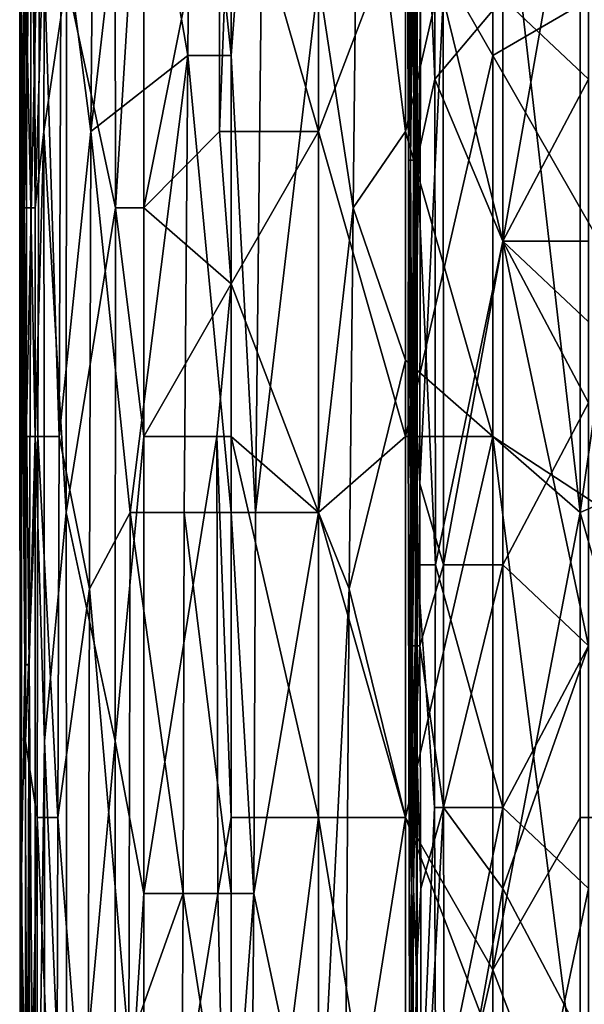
# Model space of a CAD drawing. Extents: x -1.1 to 1.1, y -0.36 to 0.36.
# Tile 49 of 256: x -1.0163 to -0.9873, y -0.1301 to -0.0796. Entities that reach past the tile are written whole.
import ezdxf

# ---------------------------------------------------------------- set-up
doc = ezdxf.new("R2010")
doc.units = 0

msp = doc.modelspace()

# ---------------------------------------------------------------- linework, layer by layer
for points in [[(-1.011387, -0.050182, 0.272269), (-1.011346, -0.089245, 0.272269), (-1.013846, -0.077526, 0.276175)], [(-1.011346, -0.089245, 0.272269), (-1.011387, -0.050182, 0.272269), (-1.009887, -0.065807, 0.270846)], [(-1.005416, -0.081432, 0.368485), (-1.005416, -0.050182, 0.368155), (-1.007478, -0.061901, 0.366019)], [(-1.005416, -0.050182, 0.368155), (-1.005416, -0.081432, 0.368485), (-1.003664, -0.057995, 0.369925)], [(-1.016225, -0.054088, 0.338675), (-1.016243, -0.061901, 0.330862), (-1.016228, -0.089245, 0.338675)], [(-1.016228, -0.089245, 0.338675), (-1.016156, -0.057995, 0.342581), (-1.016225, -0.054088, 0.338675)], [(-1.016243, -0.061901, 0.330862), (-1.015857, -0.057995, 0.295706), (-1.016136, -0.093151, 0.319144)], [(-1.016156, -0.057995, 0.342581), (-1.016228, -0.089245, 0.338675), (-1.01616, -0.085338, 0.342581)], [(-1.015872, -0.069713, 0.346487), (-1.016156, -0.057995, 0.342581), (-1.01616, -0.085338, 0.342581)], [(-1.016017, -0.089245, 0.307425), (-1.016136, -0.093151, 0.319144), (-1.015857, -0.057995, 0.295706)], [(-1.015849, -0.081432, 0.295706), (-1.016017, -0.089245, 0.307425), (-1.015857, -0.057995, 0.295706)], [(-1.015857, -0.057995, 0.295706), (-1.015674, -0.061901, 0.287894), (-1.015849, -0.081432, 0.295706)], [(-1.005416, -0.081432, 0.368485), (-1.004174, -0.10487, 0.369925), (-1.003664, -0.057995, 0.369925)], [(-1.000946, -0.057995, 0.266675), (-1.000946, -0.085338, 0.26666), (-1.005416, -0.069713, 0.268059)], [(-1.000946, -0.077526, 0.372435), (-1.003664, -0.057995, 0.369925), (-1.004174, -0.10487, 0.369925)], [(-0.996475, -0.07362, 0.266175), (-1.000946, -0.085338, 0.26666), (-1.000946, -0.057995, 0.266675)], [(-1.016252, -0.097057, 0.334769), (-1.016228, -0.089245, 0.338675), (-1.016243, -0.061901, 0.330862)], [(-1.016243, -0.061901, 0.330862), (-1.016136, -0.093151, 0.319144), (-1.016252, -0.097057, 0.334769)], [(-1.015674, -0.061901, 0.287894), (-1.015677, -0.089245, 0.287894), (-1.015849, -0.081432, 0.295706)], [(-1.015674, -0.061901, 0.287894), (-1.015464, -0.089245, 0.283987), (-1.015677, -0.089245, 0.287894)], [(-1.015464, -0.089245, 0.283987), (-1.015674, -0.061901, 0.287894), (-1.015503, -0.061901, 0.283987)], [(-1.014984, -0.07362, 0.280081), (-1.015464, -0.089245, 0.283987), (-1.015503, -0.061901, 0.283987)], [(-1.007638, -0.081432, 0.366019), (-1.007478, -0.061901, 0.366019), (-1.010354, -0.065807, 0.362112)], [(-1.007478, -0.061901, 0.366019), (-1.007638, -0.081432, 0.366019), (-1.005416, -0.081432, 0.368485)], [(-0.995886, -0.086797, 0.264531), (-0.995886, -0.061896, 0.264709), (-0.996396, -0.074346, 0.263134)], [(-0.996029, -0.070196, 0.22932), (-0.995961, -0.061896, 0.225563), (-0.99602, -0.095097, 0.22932)], [(-0.99602, -0.095097, 0.22932), (-0.995961, -0.061896, 0.225563), (-0.995964, -0.099247, 0.225563)], [(-0.995716, -0.078496, 0.221806), (-0.995964, -0.099247, 0.225563), (-0.995961, -0.061896, 0.225563)], [(-0.994987, -0.061896, 0.266891), (-0.995886, -0.061896, 0.264709), (-0.994973, -0.082647, 0.266891)], [(-0.995886, -0.061896, 0.264709), (-0.995886, -0.086797, 0.264531), (-0.994973, -0.082647, 0.266891)], [(-0.994973, -0.082647, 0.266891), (-0.991497, -0.078496, 0.269855), (-0.994987, -0.061896, 0.266891)], [(-1.0126, -0.085338, 0.358206), (-1.010354, -0.065807, 0.362112), (-1.012474, -0.069713, 0.358206)], [(-1.010354, -0.065807, 0.362112), (-1.0126, -0.085338, 0.358206), (-1.007638, -0.081432, 0.366019)], [(-1.009887, -0.089245, 0.270869), (-1.011346, -0.089245, 0.272269), (-1.009887, -0.065807, 0.270846)], [(-1.009887, -0.089245, 0.270869), (-1.009887, -0.065807, 0.270846), (-1.006005, -0.069713, 0.268362)], [(-1.000946, -0.077526, 0.372435), (-0.999168, -0.089245, 0.373831), (-0.998915, -0.065807, 0.373831)], [(-0.999168, -0.089245, 0.373831), (-0.996475, -0.085338, 0.375639), (-0.998915, -0.065807, 0.373831)], [(-0.996475, -0.069713, 0.375433), (-0.998915, -0.065807, 0.373831), (-0.996475, -0.085338, 0.375639)], [(-0.996475, -0.085338, 0.375639), (-0.992004, -0.065807, 0.378074), (-0.996475, -0.069713, 0.375433)], [(-0.992004, -0.100963, 0.37836), (-0.992004, -0.065807, 0.378074), (-0.996475, -0.085338, 0.375639)], [(-0.994549, -0.078496, 0.218049), (-0.991497, -0.066046, 0.215993), (-0.991497, -0.090947, 0.21606)], [(-0.987532, -0.10487, 0.380621), (-0.987532, -0.065807, 0.380319), (-0.992004, -0.065807, 0.378074)], [(-0.992004, -0.065807, 0.378074), (-0.992004, -0.100963, 0.37836), (-0.987532, -0.10487, 0.380621)], [(-0.991497, -0.078496, 0.269855), (-0.987107, -0.082647, 0.270024), (-0.987107, -0.066046, 0.270026)], [(-0.991497, -0.066046, 0.215993), (-0.987107, -0.066046, 0.215532), (-0.991497, -0.090947, 0.21606)], [(-0.987107, -0.066046, 0.215532), (-0.987107, -0.090947, 0.215532), (-0.991497, -0.090947, 0.21606)], [(-0.987532, -0.10487, 0.380621), (-0.983061, -0.07362, 0.382322), (-0.987532, -0.065807, 0.380319)], [(-1.01616, -0.085338, 0.342581), (-1.015918, -0.100963, 0.346487), (-1.015872, -0.069713, 0.346487)], [(-1.015225, -0.069713, 0.350394), (-1.015872, -0.069713, 0.346487), (-1.015918, -0.100963, 0.346487)], [(-1.015225, -0.069713, 0.350394), (-1.015918, -0.100963, 0.346487), (-1.015321, -0.100963, 0.350394)], [(-1.015225, -0.069713, 0.350394), (-1.015321, -0.100963, 0.350394), (-1.014231, -0.100963, 0.3543)], [(-1.014124, -0.07362, 0.3543), (-1.015225, -0.069713, 0.350394), (-1.014231, -0.100963, 0.3543)], [(-1.012474, -0.069713, 0.358206), (-1.014124, -0.07362, 0.3543), (-1.0126, -0.085338, 0.358206)], [(-1.006005, -0.069713, 0.268362), (-1.006021, -0.085338, 0.268362), (-1.009887, -0.089245, 0.270869)], [(-1.006021, -0.085338, 0.268362), (-1.006005, -0.069713, 0.268362), (-1.005416, -0.069713, 0.268059)], [(-1.005416, -0.069713, 0.268059), (-1.000946, -0.085338, 0.26666), (-1.006021, -0.085338, 0.268362)], [(-0.996312, -0.074346, 0.259377), (-0.996195, -0.070196, 0.244349), (-0.99623, -0.086797, 0.251863)], [(-0.996195, -0.070196, 0.244349), (-0.996029, -0.070196, 0.22932), (-0.99623, -0.086797, 0.251863)], [(-0.996078, -0.086797, 0.233077), (-0.99623, -0.086797, 0.251863), (-0.996029, -0.070196, 0.22932)], [(-0.996029, -0.070196, 0.22932), (-0.99602, -0.095097, 0.22932), (-0.996078, -0.086797, 0.233077)], [(-1.014984, -0.07362, 0.280081), (-1.015009, -0.085338, 0.280081), (-1.015464, -0.089245, 0.283987)], [(-1.014984, -0.07362, 0.280081), (-1.013846, -0.077526, 0.276175), (-1.015009, -0.085338, 0.280081)], [(-1.014124, -0.07362, 0.3543), (-1.014231, -0.100963, 0.3543), (-1.0126, -0.085338, 0.358206)], [(-0.996475, -0.07362, 0.266175), (-0.996475, -0.100963, 0.266125), (-1.000946, -0.085338, 0.26666)], [(-0.992004, -0.081432, 0.266055), (-0.996475, -0.07362, 0.266175), (-0.992004, -0.07362, 0.266067)], [(-0.992004, -0.081432, 0.266055), (-0.996475, -0.100963, 0.266125), (-0.996475, -0.07362, 0.266175)], [(-0.992004, -0.07362, 0.266067), (-0.97859, -0.07362, 0.266252), (-0.992004, -0.081432, 0.266055)], [(-0.992004, -0.081432, 0.266055), (-0.97859, -0.07362, 0.266252), (-0.974119, -0.112682, 0.266243)], [(-0.983061, -0.07362, 0.382322), (-0.987532, -0.10487, 0.380621), (-0.97859, -0.100963, 0.384191)], [(-0.996396, -0.074346, 0.263134), (-0.996328, -0.086797, 0.263134), (-0.995886, -0.086797, 0.264531)], [(-0.996396, -0.074346, 0.263134), (-0.996312, -0.074346, 0.259377), (-0.996328, -0.086797, 0.263134)], [(-0.99623, -0.086797, 0.251863), (-0.996328, -0.086797, 0.263134), (-0.996312, -0.074346, 0.259377)], [(-1.015009, -0.085338, 0.280081), (-1.013846, -0.077526, 0.276175), (-1.013867, -0.10487, 0.276175)], [(-1.013846, -0.077526, 0.276175), (-1.011346, -0.089245, 0.272269), (-1.013867, -0.10487, 0.276175)], [(-1.000946, -0.077526, 0.372435), (-1.004174, -0.10487, 0.369925), (-1.000946, -0.10487, 0.372682)], [(-1.000946, -0.077526, 0.372435), (-1.000946, -0.10487, 0.372682), (-0.999168, -0.089245, 0.373831)], [(-0.995743, -0.103397, 0.221806), (-0.995964, -0.099247, 0.225563), (-0.995716, -0.078496, 0.221806)], [(-0.995716, -0.078496, 0.221806), (-0.994549, -0.078496, 0.218049), (-0.995743, -0.103397, 0.221806)], [(-0.99454, -0.107547, 0.218049), (-0.995743, -0.103397, 0.221806), (-0.994549, -0.078496, 0.218049)], [(-0.991497, -0.078496, 0.269855), (-0.994973, -0.082647, 0.266891), (-0.991497, -0.090947, 0.269844)], [(-0.99454, -0.107547, 0.218049), (-0.994549, -0.078496, 0.218049), (-0.991497, -0.090947, 0.21606)], [(-0.987107, -0.082647, 0.270024), (-0.991497, -0.078496, 0.269855), (-0.991497, -0.090947, 0.269844)], [(-1.015849, -0.081432, 0.295706), (-1.015677, -0.089245, 0.287894), (-1.016017, -0.089245, 0.307425)], [(-1.007638, -0.081432, 0.366019), (-1.0126, -0.085338, 0.358206), (-1.010584, -0.10487, 0.362112)], [(-1.010584, -0.10487, 0.362112), (-1.00782, -0.10487, 0.366019), (-1.007638, -0.081432, 0.366019)], [(-1.007638, -0.081432, 0.366019), (-1.00782, -0.10487, 0.366019), (-1.005416, -0.10487, 0.368701)], [(-1.005416, -0.10487, 0.368701), (-1.005416, -0.081432, 0.368485), (-1.007638, -0.081432, 0.366019)], [(-1.005416, -0.081432, 0.368485), (-1.005416, -0.10487, 0.368701), (-1.004174, -0.10487, 0.369925)], [(-0.992004, -0.081432, 0.266055), (-0.992004, -0.100963, 0.266028), (-0.996475, -0.100963, 0.266125)], [(-0.974119, -0.112682, 0.266243), (-0.992004, -0.100963, 0.266028), (-0.992004, -0.081432, 0.266055)], [(-0.995886, -0.086797, 0.264531), (-0.994951, -0.107547, 0.266891), (-0.994973, -0.082647, 0.266891)], [(-0.994951, -0.107547, 0.266891), (-0.991497, -0.090947, 0.269844), (-0.994973, -0.082647, 0.266891)], [(-0.991497, -0.090947, 0.269844), (-0.987107, -0.095097, 0.27003), (-0.987107, -0.082647, 0.270024)], [(-1.016224, -0.116588, 0.338675), (-1.01616, -0.085338, 0.342581), (-1.016228, -0.089245, 0.338675)], [(-1.01616, -0.085338, 0.342581), (-1.016224, -0.116588, 0.338675), (-1.016172, -0.120495, 0.342581)], [(-1.01616, -0.085338, 0.342581), (-1.016172, -0.120495, 0.342581), (-1.015947, -0.116588, 0.346487)], [(-1.015918, -0.100963, 0.346487), (-1.01616, -0.085338, 0.342581), (-1.015947, -0.116588, 0.346487)], [(-1.015464, -0.089245, 0.283987), (-1.015009, -0.085338, 0.280081), (-1.015468, -0.100963, 0.283987)], [(-1.015009, -0.085338, 0.280081), (-1.014976, -0.116588, 0.280081), (-1.015468, -0.100963, 0.283987)], [(-1.014976, -0.116588, 0.280081), (-1.015009, -0.085338, 0.280081), (-1.013867, -0.10487, 0.276175)], [(-1.0126, -0.085338, 0.358206), (-1.014231, -0.100963, 0.3543), (-1.012671, -0.108776, 0.358206)], [(-1.012671, -0.108776, 0.358206), (-1.010584, -0.10487, 0.362112), (-1.0126, -0.085338, 0.358206)], [(-1.005416, -0.093151, 0.268043), (-1.009887, -0.089245, 0.270869), (-1.006021, -0.085338, 0.268362)], [(-1.005416, -0.093151, 0.268043), (-1.006021, -0.085338, 0.268362), (-1.000946, -0.085338, 0.26666)], [(-1.000946, -0.085338, 0.26666), (-1.000946, -0.10487, 0.266645), (-1.005416, -0.093151, 0.268043)], [(-0.996475, -0.100963, 0.266125), (-1.000946, -0.10487, 0.266645), (-1.000946, -0.085338, 0.26666)], [(-0.996475, -0.085338, 0.375639), (-0.999168, -0.089245, 0.373831), (-0.996475, -0.097057, 0.375712)], [(-0.996475, -0.097057, 0.375712), (-0.992004, -0.100963, 0.37836), (-0.996475, -0.085338, 0.375639)], [(-0.995886, -0.086797, 0.264531), (-0.996328, -0.086797, 0.263134), (-0.996345, -0.099247, 0.263134)], [(-0.996328, -0.086797, 0.263134), (-0.996255, -0.090947, 0.259377), (-0.996345, -0.099247, 0.263134)], [(-0.995886, -0.107547, 0.264519), (-0.995886, -0.086797, 0.264531), (-0.996345, -0.099247, 0.263134)], [(-0.99623, -0.086797, 0.251863), (-0.996255, -0.090947, 0.259377), (-0.996328, -0.086797, 0.263134)], [(-0.996255, -0.090947, 0.259377), (-0.99623, -0.086797, 0.251863), (-0.99622, -0.103397, 0.25562)], [(-0.99623, -0.086797, 0.251863), (-0.996147, -0.103397, 0.244349), (-0.99622, -0.103397, 0.25562)], [(-0.99623, -0.086797, 0.251863), (-0.996078, -0.086797, 0.233077), (-0.996147, -0.103397, 0.244349)], [(-0.996078, -0.086797, 0.233077), (-0.99602, -0.095097, 0.22932), (-0.996147, -0.103397, 0.244349)], [(-0.995886, -0.107547, 0.264519), (-0.994951, -0.107547, 0.266891), (-0.995886, -0.086797, 0.264531)], [(-1.016228, -0.089245, 0.338675), (-1.016252, -0.097057, 0.334769), (-1.016224, -0.116588, 0.338675)], [(-1.016136, -0.093151, 0.319144), (-1.016017, -0.089245, 0.307425), (-1.015983, -0.112682, 0.307425)], [(-1.015767, -0.112682, 0.2918), (-1.015983, -0.112682, 0.307425), (-1.016017, -0.089245, 0.307425)], [(-1.016017, -0.089245, 0.307425), (-1.015677, -0.089245, 0.287894), (-1.015767, -0.112682, 0.2918)], [(-1.015677, -0.089245, 0.287894), (-1.015468, -0.100963, 0.283987), (-1.015767, -0.112682, 0.2918)], [(-1.015468, -0.100963, 0.283987), (-1.015677, -0.089245, 0.287894), (-1.015464, -0.089245, 0.283987)], [(-1.011359, -0.116588, 0.272269), (-1.013867, -0.10487, 0.276175), (-1.011346, -0.089245, 0.272269)], [(-1.011359, -0.116588, 0.272269), (-1.011346, -0.089245, 0.272269), (-1.009887, -0.100963, 0.270837)], [(-1.009887, -0.100963, 0.270837), (-1.011346, -0.089245, 0.272269), (-1.009887, -0.089245, 0.270869)], [(-1.009887, -0.100963, 0.270837), (-1.009887, -0.089245, 0.270869), (-1.005416, -0.093151, 0.268043)], [(-1.000946, -0.10487, 0.372682), (-0.999376, -0.108776, 0.373831), (-0.999168, -0.089245, 0.373831)], [(-0.999376, -0.108776, 0.373831), (-0.996475, -0.097057, 0.375712), (-0.999168, -0.089245, 0.373831)], [(-0.996255, -0.090947, 0.259377), (-0.99622, -0.103397, 0.25562), (-0.996345, -0.099247, 0.263134)], [(-0.991497, -0.119997, 0.269925), (-0.991497, -0.090947, 0.269844), (-0.994951, -0.107547, 0.266891)], [(-0.991497, -0.090947, 0.21606), (-0.991497, -0.107547, 0.21605), (-0.99454, -0.107547, 0.218049)], [(-0.987107, -0.099247, 0.215513), (-0.991497, -0.090947, 0.21606), (-0.987107, -0.090947, 0.215532)], [(-0.987107, -0.099247, 0.215513), (-0.991497, -0.107547, 0.21605), (-0.991497, -0.090947, 0.21606)], [(-0.987107, -0.095097, 0.27003), (-0.991497, -0.090947, 0.269844), (-0.987107, -0.111697, 0.270078)], [(-0.991497, -0.090947, 0.269844), (-0.991497, -0.119997, 0.269925), (-0.987107, -0.111697, 0.270078)], [(-1.016252, -0.097057, 0.334769), (-1.016136, -0.093151, 0.319144), (-1.016174, -0.124401, 0.32305)], [(-1.016136, -0.093151, 0.319144), (-1.015983, -0.112682, 0.307425), (-1.016174, -0.124401, 0.32305)], [(-1.005416, -0.093151, 0.268043), (-1.006148, -0.100963, 0.268362), (-1.009887, -0.100963, 0.270837)], [(-1.005416, -0.093151, 0.268043), (-1.005416, -0.100963, 0.267986), (-1.006148, -0.100963, 0.268362)], [(-1.000946, -0.10487, 0.266645), (-1.005416, -0.100963, 0.267986), (-1.005416, -0.093151, 0.268043)], [(-0.996147, -0.103397, 0.244349), (-0.99602, -0.095097, 0.22932), (-0.996124, -0.111697, 0.244349)], [(-0.99602, -0.095097, 0.22932), (-0.995964, -0.099247, 0.225563), (-0.996124, -0.111697, 0.244349)], [(-1.016174, -0.124401, 0.32305), (-1.016224, -0.116588, 0.338675), (-1.016252, -0.097057, 0.334769)], [(-0.996475, -0.120495, 0.375796), (-0.996475, -0.097057, 0.375712), (-0.999376, -0.108776, 0.373831)], [(-0.996475, -0.120495, 0.375796), (-0.992004, -0.100963, 0.37836), (-0.996475, -0.097057, 0.375712)], [(-0.995886, -0.107547, 0.264519), (-0.996345, -0.099247, 0.263134), (-0.996294, -0.124147, 0.263134)], [(-0.996345, -0.099247, 0.263134), (-0.99622, -0.103397, 0.25562), (-0.996294, -0.124147, 0.263134)], [(-0.995965, -0.111697, 0.225563), (-0.996124, -0.111697, 0.244349), (-0.995964, -0.099247, 0.225563)], [(-0.995964, -0.099247, 0.225563), (-0.995755, -0.111697, 0.221806), (-0.995965, -0.111697, 0.225563)], [(-0.995964, -0.099247, 0.225563), (-0.995743, -0.103397, 0.221806), (-0.995755, -0.111697, 0.221806)], [(-0.987107, -0.099247, 0.215513), (-0.987107, -0.111697, 0.215497), (-0.991497, -0.107547, 0.21605)], [(-1.015947, -0.116588, 0.346487), (-1.015321, -0.100963, 0.350394), (-1.015918, -0.100963, 0.346487)], [(-1.015321, -0.100963, 0.350394), (-1.015947, -0.116588, 0.346487), (-1.015362, -0.120495, 0.350394)], [(-1.015458, -0.151745, 0.283987), (-1.015767, -0.112682, 0.2918), (-1.015468, -0.100963, 0.283987)], [(-1.014976, -0.116588, 0.280081), (-1.015458, -0.151745, 0.283987), (-1.015468, -0.100963, 0.283987)], [(-1.015321, -0.100963, 0.350394), (-1.015362, -0.120495, 0.350394), (-1.014301, -0.120495, 0.3543)], [(-1.014301, -0.120495, 0.3543), (-1.014231, -0.100963, 0.3543), (-1.015321, -0.100963, 0.350394)], [(-1.014301, -0.120495, 0.3543), (-1.012671, -0.108776, 0.358206), (-1.014231, -0.100963, 0.3543)], [(-1.011359, -0.116588, 0.272269), (-1.009887, -0.100963, 0.270837), (-1.009887, -0.124401, 0.270809)], [(-1.009887, -0.124401, 0.270809), (-1.009887, -0.100963, 0.270837), (-1.006148, -0.100963, 0.268362)], [(-1.006148, -0.100963, 0.268362), (-1.006106, -0.124401, 0.268362), (-1.009887, -0.124401, 0.270809)], [(-1.005416, -0.120495, 0.268026), (-1.006148, -0.100963, 0.268362), (-1.005416, -0.100963, 0.267986)], [(-1.006106, -0.124401, 0.268362), (-1.006148, -0.100963, 0.268362), (-1.005416, -0.120495, 0.268026)], [(-1.005416, -0.100963, 0.267986), (-1.000946, -0.10487, 0.266645), (-1.000946, -0.120495, 0.266672)], [(-1.000946, -0.120495, 0.266672), (-1.005416, -0.120495, 0.268026), (-1.005416, -0.100963, 0.267986)], [(-1.000946, -0.10487, 0.266645), (-0.996475, -0.100963, 0.266125), (-0.996475, -0.120495, 0.266139)], [(-0.996475, -0.120495, 0.266139), (-0.996475, -0.100963, 0.266125), (-0.992004, -0.100963, 0.266028)], [(-0.992004, -0.100963, 0.37836), (-0.996475, -0.120495, 0.375796), (-0.992004, -0.128307, 0.378473)], [(-0.992004, -0.100963, 0.266028), (-0.992004, -0.132213, 0.266048), (-0.996475, -0.120495, 0.266139)], [(-0.992004, -0.128307, 0.378473), (-0.987532, -0.10487, 0.380621), (-0.992004, -0.100963, 0.37836)], [(-0.992004, -0.100963, 0.266028), (-0.974119, -0.112682, 0.266243), (-0.987532, -0.13612, 0.266058)], [(-0.992004, -0.100963, 0.266028), (-0.987532, -0.13612, 0.266058), (-0.992004, -0.132213, 0.266048)], [(-0.983061, -0.120495, 0.382576), (-0.97859, -0.100963, 0.384191), (-0.987532, -0.10487, 0.380621)], [(-0.99622, -0.103397, 0.25562), (-0.996193, -0.115847, 0.25562), (-0.996294, -0.124147, 0.263134)], [(-0.99622, -0.103397, 0.25562), (-0.996147, -0.103397, 0.244349), (-0.996193, -0.115847, 0.25562)], [(-0.996147, -0.103397, 0.244349), (-0.996124, -0.111697, 0.244349), (-0.996193, -0.115847, 0.25562)], [(-0.995743, -0.103397, 0.221806), (-0.99454, -0.107547, 0.218049), (-0.995755, -0.111697, 0.221806)], [(-1.014976, -0.116588, 0.280081), (-1.013867, -0.10487, 0.276175), (-1.01383, -0.143932, 0.276175)], [(-1.011359, -0.116588, 0.272269), (-1.01383, -0.143932, 0.276175), (-1.013867, -0.10487, 0.276175)], [(-1.010584, -0.10487, 0.362112), (-1.012671, -0.108776, 0.358206), (-1.010652, -0.132213, 0.362112)], [(-1.007874, -0.124401, 0.366019), (-1.010584, -0.10487, 0.362112), (-1.010652, -0.132213, 0.362112)], [(-1.00782, -0.10487, 0.366019), (-1.010584, -0.10487, 0.362112), (-1.007874, -0.124401, 0.366019)], [(-1.007874, -0.124401, 0.366019), (-1.005416, -0.124401, 0.368784), (-1.00782, -0.10487, 0.366019)], [(-1.005416, -0.124401, 0.368784), (-1.005416, -0.10487, 0.368701), (-1.00782, -0.10487, 0.366019)], [(-1.004251, -0.124401, 0.369925), (-1.004174, -0.10487, 0.369925), (-1.005416, -0.10487, 0.368701)], [(-1.005416, -0.10487, 0.368701), (-1.005416, -0.124401, 0.368784), (-1.004251, -0.124401, 0.369925)], [(-1.004251, -0.124401, 0.369925), (-1.000946, -0.10487, 0.372682), (-1.004174, -0.10487, 0.369925)], [(-1.000946, -0.140026, 0.372819), (-1.000946, -0.10487, 0.372682), (-1.004251, -0.124401, 0.369925)], [(-0.996475, -0.120495, 0.266139), (-1.000946, -0.120495, 0.266672), (-1.000946, -0.10487, 0.266645)], [(-1.000946, -0.10487, 0.372682), (-1.000946, -0.140026, 0.372819), (-0.999376, -0.108776, 0.373831)], [(-0.992004, -0.128307, 0.378473), (-0.987532, -0.120495, 0.380671), (-0.987532, -0.10487, 0.380621)], [(-0.987532, -0.10487, 0.380621), (-0.987532, -0.120495, 0.380671), (-0.983061, -0.120495, 0.382576)], [(-0.995886, -0.140748, 0.264405), (-0.995886, -0.107547, 0.264519), (-0.996294, -0.124147, 0.263134)], [(-0.994951, -0.107547, 0.266891), (-0.995886, -0.107547, 0.264519), (-0.994998, -0.119997, 0.266891)], [(-0.995886, -0.107547, 0.264519), (-0.995886, -0.140748, 0.264405), (-0.994998, -0.119997, 0.266891)], [(-0.994533, -0.119997, 0.218049), (-0.995755, -0.111697, 0.221806), (-0.99454, -0.107547, 0.218049)], [(-0.994998, -0.119997, 0.266891), (-0.991497, -0.119997, 0.269925), (-0.994951, -0.107547, 0.266891)], [(-0.994533, -0.119997, 0.218049), (-0.99454, -0.107547, 0.218049), (-0.991497, -0.107547, 0.21605)], [(-0.991497, -0.124147, 0.21604), (-0.994533, -0.119997, 0.218049), (-0.991497, -0.107547, 0.21605)], [(-0.991497, -0.124147, 0.21604), (-0.991497, -0.107547, 0.21605), (-0.987107, -0.111697, 0.215497)], [(-1.014301, -0.120495, 0.3543), (-1.012764, -0.140026, 0.358206), (-1.012671, -0.108776, 0.358206)], [(-1.012764, -0.140026, 0.358206), (-1.010652, -0.132213, 0.362112), (-1.012671, -0.108776, 0.358206)], [(-1.000946, -0.140026, 0.372819), (-0.999587, -0.140026, 0.373831), (-0.999376, -0.108776, 0.373831)], [(-0.996475, -0.120495, 0.375796), (-0.999376, -0.108776, 0.373831), (-0.999587, -0.140026, 0.373831)], [(-0.996124, -0.111697, 0.244349), (-0.996069, -0.124147, 0.240592), (-0.996193, -0.115847, 0.25562)], [(-0.996124, -0.111697, 0.244349), (-0.995965, -0.111697, 0.225563), (-0.996069, -0.124147, 0.240592)], [(-0.99594, -0.115847, 0.225563), (-0.996069, -0.124147, 0.240592), (-0.995965, -0.111697, 0.225563)], [(-0.995965, -0.111697, 0.225563), (-0.995755, -0.111697, 0.221806), (-0.99594, -0.115847, 0.225563)], [(-0.995688, -0.124147, 0.221806), (-0.99594, -0.115847, 0.225563), (-0.995755, -0.111697, 0.221806)], [(-0.995755, -0.111697, 0.221806), (-0.994533, -0.119997, 0.218049), (-0.995688, -0.124147, 0.221806)], [(-0.991497, -0.119997, 0.269925), (-0.987107, -0.124147, 0.270133), (-0.987107, -0.111697, 0.270078)], [(-0.987107, -0.111697, 0.215497), (-0.987107, -0.132448, 0.215503), (-0.991497, -0.124147, 0.21604)], [(-1.015871, -0.140026, 0.299612), (-1.016174, -0.124401, 0.32305), (-1.015983, -0.112682, 0.307425)], [(-1.015983, -0.112682, 0.307425), (-1.015767, -0.112682, 0.2918), (-1.015871, -0.140026, 0.299612)], [(-1.015741, -0.147838, 0.2918), (-1.015871, -0.140026, 0.299612), (-1.015767, -0.112682, 0.2918)], [(-1.015767, -0.112682, 0.2918), (-1.015458, -0.151745, 0.283987), (-1.015741, -0.147838, 0.2918)], [(-0.965177, -0.143932, 0.266297), (-0.987532, -0.13612, 0.266058), (-0.974119, -0.112682, 0.266243)], [(-0.996183, -0.128297, 0.25562), (-0.996294, -0.124147, 0.263134), (-0.996193, -0.115847, 0.25562)], [(-0.996193, -0.115847, 0.25562), (-0.996069, -0.124147, 0.240592), (-0.996183, -0.128297, 0.25562)], [(-0.99594, -0.115847, 0.225563), (-0.995918, -0.128297, 0.225563), (-0.996069, -0.124147, 0.240592)], [(-0.99594, -0.115847, 0.225563), (-0.995688, -0.124147, 0.221806), (-0.995918, -0.128297, 0.225563)], [(-1.016224, -0.116588, 0.338675), (-1.016174, -0.124401, 0.32305), (-1.016221, -0.151745, 0.330862)], [(-1.016224, -0.116588, 0.338675), (-1.016221, -0.151745, 0.330862), (-1.016224, -0.159557, 0.338675)], [(-1.016172, -0.120495, 0.342581), (-1.016224, -0.116588, 0.338675), (-1.016156, -0.151745, 0.342581)], [(-1.016156, -0.151745, 0.342581), (-1.016224, -0.116588, 0.338675), (-1.016224, -0.159557, 0.338675)], [(-1.015947, -0.116588, 0.346487), (-1.016172, -0.120495, 0.342581), (-1.015944, -0.151745, 0.346487)], [(-1.015944, -0.151745, 0.346487), (-1.015362, -0.120495, 0.350394), (-1.015947, -0.116588, 0.346487)], [(-1.014999, -0.147838, 0.280081), (-1.015458, -0.151745, 0.283987), (-1.014976, -0.116588, 0.280081)], [(-1.01383, -0.143932, 0.276175), (-1.014999, -0.147838, 0.280081), (-1.014976, -0.116588, 0.280081)], [(-1.011382, -0.147838, 0.272269), (-1.01383, -0.143932, 0.276175), (-1.011359, -0.116588, 0.272269)], [(-1.011382, -0.147838, 0.272269), (-1.011359, -0.116588, 0.272269), (-1.009887, -0.124401, 0.270809)], [(-0.994929, -0.136598, 0.266891), (-0.994998, -0.119997, 0.266891), (-0.995886, -0.140748, 0.264405)], [(-0.995688, -0.124147, 0.221806), (-0.994533, -0.119997, 0.218049), (-0.995677, -0.140748, 0.221806)], [(-0.994488, -0.140748, 0.218049), (-0.995677, -0.140748, 0.221806), (-0.994533, -0.119997, 0.218049)], [(-0.994929, -0.136598, 0.266891), (-0.991497, -0.119997, 0.269925), (-0.994998, -0.119997, 0.266891)], [(-0.991497, -0.119997, 0.269925), (-0.994929, -0.136598, 0.266891), (-0.991497, -0.144898, 0.269852)], [(-0.994533, -0.119997, 0.218049), (-0.991497, -0.124147, 0.21604), (-0.994488, -0.140748, 0.218049)], [(-0.987107, -0.124147, 0.270133), (-0.991497, -0.119997, 0.269925), (-0.991497, -0.144898, 0.269852)], [(-1.016156, -0.151745, 0.342581), (-1.015944, -0.151745, 0.346487), (-1.016172, -0.120495, 0.342581)], [(-1.015362, -0.120495, 0.350394), (-1.015944, -0.151745, 0.346487), (-1.015377, -0.151745, 0.350394)], [(-1.014359, -0.143932, 0.354217), (-1.015362, -0.120495, 0.350394), (-1.015377, -0.151745, 0.350394)], [(-1.014359, -0.143932, 0.354217), (-1.014301, -0.120495, 0.3543), (-1.015362, -0.120495, 0.350394)], [(-1.014359, -0.143932, 0.354217), (-1.012764, -0.140026, 0.358206), (-1.014301, -0.120495, 0.3543)], [(-1.006106, -0.124401, 0.268362), (-1.005416, -0.120495, 0.268026), (-1.005416, -0.155651, 0.268)], [(-1.005416, -0.120495, 0.268026), (-1.000946, -0.120495, 0.266672), (-1.005416, -0.155651, 0.268)], [(-1.000946, -0.120495, 0.266672), (-1.000946, -0.16737, 0.266649), (-1.005416, -0.155651, 0.268)], [(-1.000946, -0.120495, 0.266672), (-0.996475, -0.120495, 0.266139), (-0.996475, -0.147838, 0.266129)], [(-0.996475, -0.147838, 0.266129), (-1.000946, -0.16737, 0.266649), (-1.000946, -0.120495, 0.266672)], [(-0.996475, -0.147838, 0.376007), (-0.996475, -0.120495, 0.375796), (-0.999587, -0.140026, 0.373831)], [(-0.996475, -0.147838, 0.376007), (-0.992004, -0.128307, 0.378473), (-0.996475, -0.120495, 0.375796)], [(-0.992004, -0.132213, 0.266048), (-0.996475, -0.147838, 0.266129), (-0.996475, -0.120495, 0.266139)], [(-0.987532, -0.120495, 0.380671), (-0.992004, -0.128307, 0.378473), (-0.987532, -0.140026, 0.380759)], [(-0.987532, -0.140026, 0.380759), (-0.983061, -0.120495, 0.382576), (-0.987532, -0.120495, 0.380671)], [(-0.983061, -0.120495, 0.382576), (-0.987532, -0.140026, 0.380759), (-0.983061, -0.140026, 0.382628)], [(-0.995886, -0.140748, 0.264405), (-0.996294, -0.124147, 0.263134), (-0.996249, -0.144898, 0.263134)], [(-0.996294, -0.124147, 0.263134), (-0.996183, -0.128297, 0.25562), (-0.996249, -0.144898, 0.263134)], [(-0.996183, -0.128297, 0.25562), (-0.996069, -0.124147, 0.240592), (-0.996143, -0.136598, 0.251863)], [(-0.996143, -0.136598, 0.251863), (-0.996069, -0.124147, 0.240592), (-0.996149, -0.144898, 0.248106)], [(-0.996069, -0.124147, 0.240592), (-0.995918, -0.128297, 0.225563), (-0.996149, -0.144898, 0.248106)], [(-0.995918, -0.128297, 0.225563), (-0.995688, -0.124147, 0.221806), (-0.995677, -0.140748, 0.221806)], [(-0.991497, -0.144898, 0.216046), (-0.994488, -0.140748, 0.218049), (-0.991497, -0.124147, 0.21604)], [(-0.987107, -0.132448, 0.215503), (-0.991497, -0.144898, 0.216046), (-0.991497, -0.124147, 0.21604)], [(-0.991497, -0.144898, 0.269852), (-0.987107, -0.153198, 0.270134), (-0.987107, -0.124147, 0.270133)], [(-1.016174, -0.124401, 0.32305), (-1.016027, -0.143932, 0.311331), (-1.016221, -0.151745, 0.330862)], [(-1.016174, -0.124401, 0.32305), (-1.015871, -0.140026, 0.299612), (-1.016027, -0.143932, 0.311331)], [(-1.009887, -0.147838, 0.27082), (-1.011382, -0.147838, 0.272269), (-1.009887, -0.124401, 0.270809)], [(-1.007874, -0.124401, 0.366019), (-1.010652, -0.132213, 0.362112), (-1.008048, -0.151745, 0.366019)], [(-1.009887, -0.147838, 0.27082), (-1.009887, -0.124401, 0.270809), (-1.006106, -0.124401, 0.268362)], [(-1.006106, -0.124401, 0.268362), (-1.005416, -0.155651, 0.268), (-1.009887, -0.147838, 0.27082)], [(-1.007874, -0.124401, 0.366019), (-1.008048, -0.151745, 0.366019), (-1.005416, -0.140026, 0.368911)], [(-1.005416, -0.124401, 0.368784), (-1.007874, -0.124401, 0.366019), (-1.005416, -0.140026, 0.368911)], [(-1.005416, -0.140026, 0.368911), (-1.00441, -0.143932, 0.369925), (-1.004251, -0.124401, 0.369925)], [(-1.005416, -0.140026, 0.368911), (-1.004251, -0.124401, 0.369925), (-1.005416, -0.124401, 0.368784)], [(-1.00441, -0.143932, 0.369925), (-1.000946, -0.140026, 0.372819), (-1.004251, -0.124401, 0.369925)], [(-0.996475, -0.147838, 0.376007), (-0.987532, -0.140026, 0.380759), (-0.992004, -0.128307, 0.378473)], [(-0.996183, -0.128297, 0.25562), (-0.996143, -0.136598, 0.251863), (-0.996249, -0.144898, 0.263134)], [(-0.995916, -0.140748, 0.225563), (-0.996149, -0.144898, 0.248106), (-0.995918, -0.128297, 0.225563)], [(-0.995918, -0.128297, 0.225563), (-0.995677, -0.140748, 0.221806), (-0.995916, -0.140748, 0.225563)]]:
    msp.add_3dface(points)

doc.saveas('drawing.dxf')
